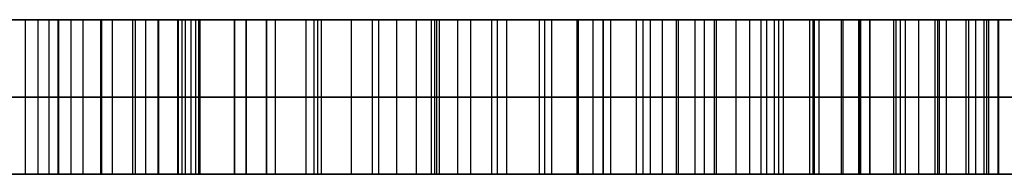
# Model space of a CAD drawing. Header units: centimetres. Extents: x -3.6 to 3.6, y -2.3 to 5.7.
# Tile 254 of 256: x 0.6247 to 0.6885, y 5.69 to 5.7. Entities that reach past the tile are written whole.
import ezdxf

# ---------------------------------------------------------------- set-up
doc = ezdxf.new("R2010")
doc.units = ezdxf.units.CM
doc.layers.add('Default', color=7, linetype='Continuous', true_color=0x000000)

# ---------------------------------------------------------------- blocks, each defined once
blk = doc.blocks.new('1281171819')
at = {"layer": 'Default'}
for p, q in [((6.3637, 25.5, -2.72343), (6.24308, 25.5, -2.72343)), ((6.27287, 25.5, -1.55565), (6.79091, 25.5, -1.55565)), ((6.36739, 25.5, -0.92618), (6.36739, 25.5, -0.81214)), ((6.36739, 25.5, -0.21758), (6.36739, 25.5, -0.10488)), ((6.41266, 25.4, -2.47417), (6.41266, 25.5, -2.47417)), ((6.44234, 25.4, -2.5791), (6.44234, 25.5, -2.5791)), ((6.51722, 25.4, -2.50338), (6.51722, 25.5, -2.50338)), ((6.62988, 25.4, -1.73401), (6.62988, 25.5, -1.73401)), ((6.67375, 25.4, -1.80348), (6.67375, 25.5, -1.80348)), ((6.76498, 25.4, -1.66791), (6.76498, 25.5, -1.66791)), ((6.99477, 25.5, -0.51589), (6.87996, 25.5, -0.51589)), ((6.65091, 25.45, -1.64291), (5.60428, 25.45, -1.40132)), ((5.63096, 25.45, -1.28617), (6.7913, 25.45, -1.55396)), ((6.32155, 25.45, -2.49833), (6.50376, 25.45, -2.45002)), ((6.53068, 25.45, -2.55675), (6.354, 25.45, -2.60146)), ((6.50376, 25.45, -2.45002), (6.53068, 25.45, -2.55675)), ((6.60885, 25.45, -1.82512), (6.65091, 25.45, -1.64291)), ((6.73865, 25.45, -1.78185), (6.60885, 25.45, -1.82512)), ((6.7913, 25.45, -1.55396), (6.73865, 25.45, -1.78185)), ((5.575, 25.4), (7.25, 25.4)), ((5.84929, 25.4, -0.51572), (6.87994, 25.4, -0.51572)), ((6.36496, 25.4, -0.21739), (6.36496, 25.4, -0.81193))]:
    blk.add_line(p, q, dxfattribs=at)
at = {"layer": 'Default', "extrusion": (0, -1, 0)}
blk.add_arc((0, 0, -25.4), 7.25, 270, 90, dxfattribs=at)
at = {"layer": 'Default'}
for points, knots in [([(5.46242, 25.5, -3.28679), (5.47524, 25.5, -3.29266), (5.50079, 25.5, -3.30436), (5.54023, 25.5, -3.3186), (5.57995, 25.5, -3.33043), (5.62006, 25.5, -3.33976), (5.66067, 25.5, -3.34577), (5.70167, 25.5, -3.34984), (5.74312, 25.5, -3.35066), (5.78479, 25.5, -3.34904), (5.8262, 25.5, -3.34466), (5.86687, 25.5, -3.33805), (5.90653, 25.5, -3.32858), (5.94514, 25.5, -3.31657), (5.98284, 25.5, -3.30211), (6.01942, 25.5, -3.28506), (6.05492, 25.5, -3.26516), (6.08934, 25.5, -3.24289), (6.12246, 25.5, -3.21855), (6.15356, 25.5, -3.19188), (6.18288, 25.5, -3.16364), (6.21021, 25.5, -3.13332), (6.23573, 25.5, -3.10121), (6.25894, 25.5, -3.06693), (6.28064, 25.5, -3.03103), (6.29312, 25.5, -3.0058), (6.29943, 25.5, -2.99304)], [-0.9890007, -0.9890007, -0.9890007, -0.9890007, -0.9466721, -0.9046633, -0.8632581, -0.8222926, -0.78116, -0.7400845, -0.6986975, -0.6568066, -0.6149655, -0.573757, -0.5332054, -0.492651, -0.452444, -0.4120869, -0.3715953, -0.3303588, -0.2890781, -0.248296, -0.2074664, -0.1669312, -0.1258303, -0.0844621, -0.0427117, 0, 0, 0, 0]), ([(5.7406, 25.5, -0.46145), (5.73988, 25.5, -0.4709), (5.73845, 25.5, -0.48963), (5.73913, 25.5, -0.51751), (5.74135, 25.5, -0.54495), (5.7463, 25.5, -0.57176), (5.75301, 25.5, -0.59822), (5.76195, 25.5, -0.62407), (5.77275, 25.5, -0.64956), (5.78605, 25.5, -0.67427), (5.80138, 25.5, -0.69823), (5.81879, 25.5, -0.72132), (5.83862, 25.5, -0.74306), (5.86023, 25.5, -0.7641), (5.88414, 25.5, -0.78383), (5.91024, 25.5, -0.80234), (5.93844, 25.5, -0.81988), (5.96885, 25.5, -0.83659), (6.00212, 25.5, -0.85212), (6.03867, 25.5, -0.86624), (6.0787, 25.5, -0.87885), (6.12199, 25.5, -0.89043), (6.16872, 25.5, -0.90039), (6.21883, 25.5, -0.90925), (6.27237, 25.5, -0.91701), (6.30934, 25.5, -0.9208), (6.32834, 25.5, -0.92275)], [-0.8409042, -0.8409042, -0.8409042, -0.8409042, -0.8124694, -0.7845615, -0.7572732, -0.7299054, -0.7028343, -0.6753726, -0.647893, -0.6198053, -0.5912457, -0.5625718, -0.5331057, -0.5029947, -0.4720721, -0.4401659, -0.4069927, -0.3724364, -0.3360624, -0.296841, -0.2549239, -0.2101119, -0.1623641, -0.1115444, -0.0573523, 0, 0, 0, 0]), ([(6.40671, 25.5, -0.10809), (6.38845, 25.5, -0.10655), (6.35284, 25.5, -0.10354), (6.30065, 25.5, -0.10077), (6.25117, 25.5, -0.10031), (6.20441, 25.5, -0.10171), (6.16034, 25.5, -0.1049), (6.11898, 25.5, -0.11058), (6.08019, 25.5, -0.11749), (6.04413, 25.5, -0.12707), (6.01038, 25.5, -0.13817), (5.97862, 25.5, -0.15057), (5.94889, 25.5, -0.16466), (5.92087, 25.5, -0.17991), (5.895, 25.5, -0.1971), (5.8707, 25.5, -0.21533), (5.84859, 25.5, -0.23537), (5.82838, 25.5, -0.25679), (5.81018, 25.5, -0.27932), (5.79392, 25.5, -0.30272), (5.77996, 25.5, -0.32714), (5.76796, 25.5, -0.35239), (5.75778, 25.5, -0.37838), (5.74981, 25.5, -0.40524), (5.744, 25.5, -0.43299), (5.74174, 25.5, -0.45189), (5.7406, 25.5, -0.46145)], [-0.846869, -0.846869, -0.846869, -0.846869, -0.791853, -0.7395867, -0.6900312, -0.6433423, -0.5991931, -0.5574503, -0.5180552, -0.4810059, -0.4455577, -0.4114302, -0.3787181, -0.3468491, -0.3157586, -0.285545, -0.2557392, -0.2263006, -0.1972229, -0.1688646, -0.1408481, -0.1128729, -0.0849982, -0.0571422, -0.028883, 0, 0, 0, 0]), ([(5.84878, 25.5, -0.4677), (5.84825, 25.5, -0.48078), (5.84719, 25.5, -0.50702), (5.85379, 25.5, -0.54653), (5.86733, 25.5, -0.58539), (5.88391, 25.5, -0.61671), (5.90023, 25.5, -0.64104), (5.91449, 25.5, -0.65863), (5.93042, 25.5, -0.67526), (5.94802, 25.5, -0.69094), (5.96739, 25.5, -0.70548), (5.98801, 25.5, -0.71969), (6.01077, 25.5, -0.73214), (6.03503, 25.5, -0.74455), (6.06202, 25.5, -0.75552), (6.09184, 25.5, -0.76589), (6.12488, 25.5, -0.77513), (6.16104, 25.5, -0.78378), (6.2004, 25.5, -0.79169), (6.24298, 25.5, -0.7986), (6.28877, 25.5, -0.80458), (6.3204, 25.5, -0.80784), (6.33676, 25.5, -0.80953)], [0, 0, 0, 0, 0.0392386, 0.0787348, 0.1194626, 0.1624255, 0.184792, 0.2073867, 0.2303716, 0.253901, 0.2781185, 0.3030888, 0.3290658, 0.3559794, 0.3849033, 0.4164968, 0.4507861, 0.48792, 0.5281899, 0.571366, 0.6174976, 0.6668899, 0.6668899, 0.6668899, 0.6668899]), ([(6.32155, 25.5, -2.49833), (6.31447, 25.5, -2.48054), (6.30032, 25.5, -2.445), (6.27246, 25.5, -2.39463), (6.23993, 25.5, -2.34671), (6.20211, 25.5, -2.30191), (6.15983, 25.5, -2.2601), (6.11268, 25.5, -2.2227), (6.06147, 25.5, -2.1888), (6.02464, 25.5, -2.17009), (6.00593, 25.5, -2.16059)], [-0.4748674, -0.4748674, -0.4748674, -0.4748674, -0.4173645, -0.3600494, -0.3023553, -0.2435719, -0.1841575, -0.124037, -0.0630056, 0, 0, 0, 0]), ([(6.39349, 25.5, -0.21986), (6.37883, 25.5, -0.21854), (6.34995, 25.5, -0.21593), (6.30729, 25.5, -0.21418), (6.26615, 25.5, -0.21349), (6.22656, 25.5, -0.21492), (6.18842, 25.5, -0.21698), (6.15179, 25.5, -0.22152), (6.11663, 25.5, -0.22712), (6.09386, 25.5, -0.23225), (6.08267, 25.5, -0.23477)], [0, 0, 0, 0, 0.0441515, 0.0869963, 0.1281175, 0.167571, 0.2058794, 0.2426845, 0.2782626, 0.312691, 0.312691, 0.312691, 0.312691]), ([(6.29943, 25.5, -2.99304), (6.30652, 25.5, -2.97745), (6.32055, 25.5, -2.94657), (6.33662, 25.5, -2.89866), (6.34971, 25.5, -2.85048), (6.35811, 25.5, -2.80161), (6.36343, 25.5, -2.75231), (6.36418, 25.5, -2.70239), (6.36152, 25.5, -2.65189), (6.35652, 25.5, -2.61834), (6.354, 25.5, -2.60146)], [-0.4021637, -0.4021637, -0.4021637, -0.4021637, -0.3507584, -0.3003844, -0.2505994, -0.2009915, -0.1516458, -0.1018283, -0.0512158, 0, 0, 0, 0]), ([(6.32834, 25.5, -0.92275), (6.34748, 25.5, -0.9245), (6.3846, 25.5, -0.9279), (6.4389, 25.5, -0.93038), (6.48996, 25.5, -0.93147), (6.53785, 25.5, -0.93068), (6.58251, 25.5, -0.92743), (6.62403, 25.5, -0.92282), (6.66242, 25.5, -0.91614), (6.69774, 25.5, -0.90746), (6.7305, 25.5, -0.89696), (6.76132, 25.5, -0.88517), (6.79047, 25.5, -0.87215), (6.81742, 25.5, -0.857), (6.84288, 25.5, -0.84096), (6.8665, 25.5, -0.82318), (6.88807, 25.5, -0.80365), (6.90788, 25.5, -0.78295), (6.92566, 25.5, -0.76104), (6.94158, 25.5, -0.73815), (6.95554, 25.5, -0.71439), (6.96743, 25.5, -0.68962), (6.97723, 25.5, -0.66405), (6.98498, 25.5, -0.63751), (6.99079, 25.5, -0.61019), (6.99306, 25.5, -0.59152), (6.99421, 25.5, -0.58212)], [-0.8417249, -0.8417249, -0.8417249, -0.8417249, -0.7840328, -0.7298447, -0.6785987, -0.6307198, -0.5861086, -0.5442164, -0.5053806, -0.4692086, -0.435127, -0.4021578, -0.3701856, -0.3393916, -0.3094299, -0.2798904, -0.2507641, -0.2221803, -0.1939662, -0.1661404, -0.1385401, -0.1113198, -0.0837562, -0.0564298, -0.0284062, 0, 0, 0, 0]), ([(6.33676, 25.5, -0.80953), (6.35318, 25.5, -0.81095), (6.38496, 25.5, -0.8137), (6.43111, 25.5, -0.81673), (6.47433, 25.5, -0.81794), (6.51449, 25.5, -0.81764), (6.5518, 25.5, -0.81645), (6.58603, 25.5, -0.81318), (6.6174, 25.5, -0.80916), (6.64585, 25.5, -0.80295), (6.67208, 25.5, -0.7957), (6.69666, 25.5, -0.78729), (6.7198, 25.5, -0.77769), (6.74149, 25.5, -0.76685), (6.76174, 25.5, -0.75491), (6.78035, 25.5, -0.74149), (6.79773, 25.5, -0.72722), (6.81817, 25.5, -0.70652), (6.84039, 25.5, -0.67923), (6.86094, 25.5, -0.64378), (6.87488, 25.5, -0.60616), (6.87879, 25.5, -0.58006), (6.88075, 25.5, -0.56698)], [0, 0, 0, 0, 0.0495178, 0.0958271, 0.1389335, 0.1793758, 0.2164755, 0.251041, 0.2826337, 0.3114342, 0.3384168, 0.3643759, 0.3894112, 0.4136336, 0.4371656, 0.4599442, 0.4825056, 0.5046339, 0.5472666, 0.5878141, 0.6272606, 0.6669209, 0.6669209, 0.6669209, 0.6669209]), ([(6.88075, 25.5, -0.56698), (6.88141, 25.5, -0.55406), (6.88274, 25.5, -0.52811), (6.87552, 25.5, -0.48911), (6.86252, 25.5, -0.45044), (6.84588, 25.5, -0.41937), (6.82939, 25.5, -0.39514), (6.81478, 25.5, -0.37733), (6.79779, 25.5, -0.36064), (6.77921, 25.5, -0.34433), (6.75841, 25.5, -0.32899), (6.73563, 25.5, -0.31433), (6.71067, 25.5, -0.30074), (6.68402, 25.5, -0.28738), (6.6552, 25.5, -0.27518), (6.62419, 25.5, -0.26412), (6.59108, 25.5, -0.25402), (6.55566, 25.5, -0.24523), (6.51821, 25.5, -0.23733), (6.47861, 25.5, -0.23037), (6.43685, 25.5, -0.22428), (6.40816, 25.5, -0.22136), (6.39349, 25.5, -0.21986)], [0, 0, 0, 0, 0.0387619, 0.0778246, 0.1182492, 0.1610018, 0.1831707, 0.2062577, 0.2300896, 0.2546614, 0.2804687, 0.3076476, 0.3359874, 0.3658098, 0.3971991, 0.4299431, 0.4646695, 0.5011618, 0.5395481, 0.5796417, 0.6219603, 0.6662777, 0.6662777, 0.6662777, 0.6662777]), ([(6.99421, 25.5, -0.58212), (6.99492, 25.5, -0.57251), (6.99634, 25.5, -0.55355), (6.99575, 25.5, -0.52517), (6.99316, 25.5, -0.49736), (6.98831, 25.5, -0.46995), (6.98125, 25.5, -0.44308), (6.97252, 25.5, -0.4165), (6.96095, 25.5, -0.39067), (6.94766, 25.5, -0.36525), (6.93193, 25.5, -0.34068), (6.91409, 25.5, -0.31705), (6.89404, 25.5, -0.29443), (6.87192, 25.5, -0.27267), (6.84723, 25.5, -0.25232), (6.82051, 25.5, -0.2328), (6.79156, 25.5, -0.21434), (6.76052, 25.5, -0.19659), (6.72656, 25.5, -0.18051), (6.68986, 25.5, -0.16558), (6.64999, 25.5, -0.15242), (6.60717, 25.5, -0.1408), (6.56144, 25.5, -0.13005), (6.51252, 25.5, -0.12144), (6.4607, 25.5, -0.11353), (6.425, 25.5, -0.10993), (6.40671, 25.5, -0.10809)], [-0.8476496, -0.8476496, -0.8476496, -0.8476496, -0.8187343, -0.7905857, -0.7625565, -0.7349517, -0.7071214, -0.6792039, -0.6510912, -0.6222531, -0.5931583, -0.5636184, -0.5334533, -0.502494, -0.470555, -0.4375003, -0.4032025, -0.3675472, -0.3302121, -0.2905007, -0.2486626, -0.2042517, -0.1573373, -0.1077008, -0.0551745, 0, 0, 0, 0]), ([(5.46242, 25.45, -3.28679), (5.47524, 25.45, -3.29266), (5.50079, 25.45, -3.30436), (5.54023, 25.45, -3.3186), (5.57995, 25.45, -3.33043), (5.62006, 25.45, -3.33976), (5.66067, 25.45, -3.34577), (5.70167, 25.45, -3.34984), (5.74312, 25.45, -3.35066), (5.78479, 25.45, -3.34904), (5.8262, 25.45, -3.34466), (5.86687, 25.45, -3.33805), (5.90653, 25.45, -3.32858), (5.94514, 25.45, -3.31657), (5.98284, 25.45, -3.30211), (6.01942, 25.45, -3.28506), (6.05492, 25.45, -3.26516), (6.08934, 25.45, -3.24289), (6.12246, 25.45, -3.21855), (6.15356, 25.45, -3.19188), (6.18288, 25.45, -3.16364), (6.21021, 25.45, -3.13332), (6.23573, 25.45, -3.10121), (6.25894, 25.45, -3.06693), (6.28064, 25.45, -3.03103), (6.29312, 25.45, -3.0058), (6.29943, 25.45, -2.99304)], [0.0192274, 0.0192274, 0.0192274, 0.0192274, 0.0603809, 0.1012236, 0.1414794, 0.1813077, 0.2212984, 0.2612337, 0.3014719, 0.3421999, 0.3828795, 0.422944, 0.4623699, 0.5017986, 0.5408894, 0.5801261, 0.6194937, 0.6595855, 0.6997203, 0.7393703, 0.7790665, 0.8184765, 0.8584364, 0.8986562, 0.9392476, 0.9807736, 0.9807736, 0.9807736, 0.9807736]), ([(5.7406, 25.45, -0.46145), (5.73988, 25.45, -0.4709), (5.73845, 25.45, -0.48963), (5.73913, 25.45, -0.51751), (5.74135, 25.45, -0.54495), (5.7463, 25.45, -0.57176), (5.75301, 25.45, -0.59822), (5.76195, 25.45, -0.62407), (5.77275, 25.45, -0.64956), (5.78605, 25.45, -0.67427), (5.80138, 25.45, -0.69823), (5.81879, 25.45, -0.72132), (5.83862, 25.45, -0.74306), (5.86023, 25.45, -0.7641), (5.88414, 25.45, -0.78383), (5.91024, 25.45, -0.80234), (5.93844, 25.45, -0.81988), (5.96885, 25.45, -0.83659), (6.00212, 25.45, -0.85212), (6.03867, 25.45, -0.86624), (6.0787, 25.45, -0.87885), (6.12199, 25.45, -0.89043), (6.16872, 25.45, -0.90039), (6.21883, 25.45, -0.90925), (6.27237, 25.45, -0.91701), (6.30934, 25.45, -0.9208), (6.32834, 25.45, -0.92275)], [0.0192241, 0.0192241, 0.0192241, 0.0192241, 0.0517383, 0.08365, 0.1148533, 0.1461474, 0.1771024, 0.2085038, 0.2399258, 0.2720431, 0.3047001, 0.3374877, 0.3711811, 0.4056121, 0.4409709, 0.4774546, 0.5153869, 0.554901, 0.5964933, 0.6413416, 0.6892724, 0.7405134, 0.7951113, 0.853222, 0.9151887, 0.9807691, 0.9807691, 0.9807691, 0.9807691]), ([(6.40671, 25.45, -0.10809), (6.38845, 25.45, -0.10655), (6.35284, 25.45, -0.10354), (6.30065, 25.45, -0.10077), (6.25117, 25.45, -0.10031), (6.20441, 25.45, -0.10171), (6.16034, 25.45, -0.1049), (6.11898, 25.45, -0.11058), (6.08019, 25.45, -0.11749), (6.04413, 25.45, -0.12707), (6.01038, 25.45, -0.13817), (5.97862, 25.45, -0.15057), (5.94889, 25.45, -0.16466), (5.92087, 25.45, -0.17991), (5.895, 25.45, -0.1971), (5.8707, 25.45, -0.21533), (5.84859, 25.45, -0.23537), (5.82838, 25.45, -0.25679), (5.81018, 25.45, -0.27932), (5.79392, 25.45, -0.30272), (5.77996, 25.45, -0.32714), (5.76796, 25.45, -0.35239), (5.75778, 25.45, -0.37838), (5.74981, 25.45, -0.40524), (5.744, 25.45, -0.43299), (5.74174, 25.45, -0.45189), (5.7406, 25.45, -0.46145)], [0.0192308, 0.0192308, 0.0192308, 0.0192308, 0.0816963, 0.1410398, 0.1973056, 0.2503165, 0.3004438, 0.3478389, 0.3925684, 0.4346344, 0.4748826, 0.5136312, 0.5507728, 0.586957, 0.6222574, 0.6565622, 0.6904039, 0.7238287, 0.7568437, 0.789042, 0.8208521, 0.8526154, 0.8842645, 0.9158924, 0.9479781, 0.9807721, 0.9807721, 0.9807721, 0.9807721]), ([(6.33676, 25.45, -0.80953), (6.3204, 25.45, -0.80784), (6.28877, 25.45, -0.80458), (6.24298, 25.45, -0.7986), (6.2004, 25.45, -0.79169), (6.16104, 25.45, -0.78378), (6.12488, 25.45, -0.77513), (6.09184, 25.45, -0.76589), (6.06202, 25.45, -0.75552), (6.03503, 25.45, -0.74455), (6.01077, 25.45, -0.73214), (5.98801, 25.45, -0.71969), (5.96739, 25.45, -0.70548), (5.94802, 25.45, -0.69094), (5.93042, 25.45, -0.67526), (5.91449, 25.45, -0.65863), (5.90023, 25.45, -0.64104), (5.88391, 25.45, -0.61671), (5.86733, 25.45, -0.58539), (5.85379, 25.45, -0.54653), (5.84719, 25.45, -0.50702), (5.84825, 25.45, -0.48078), (5.84878, 25.45, -0.4677)], [0.0192314, 0.0192314, 0.0192314, 0.0192314, 0.0904488, 0.1569647, 0.2192192, 0.2772832, 0.3308255, 0.3802664, 0.4258202, 0.4675247, 0.5063308, 0.5437862, 0.5797902, 0.6147088, 0.6486352, 0.6817766, 0.7143552, 0.7466049, 0.8085519, 0.8672761, 0.9242246, 0.9808017, 0.9808017, 0.9808017, 0.9808017]), ([(6.32155, 25.45, -2.49833), (6.31447, 25.45, -2.48054), (6.30032, 25.45, -2.445), (6.27246, 25.45, -2.39463), (6.23993, 25.45, -2.34671), (6.20211, 25.45, -2.30191), (6.15983, 25.45, -2.2601), (6.11268, 25.45, -2.2227), (6.06147, 25.45, -2.1888), (6.02464, 25.45, -2.17009), (6.00593, 25.45, -2.16059)], [0.0192217, 0.0192217, 0.0192217, 0.0192217, 0.1356587, 0.2517155, 0.3685397, 0.4875695, 0.6078773, 0.7296146, 0.8531964, 0.9807758, 0.9807758, 0.9807758, 0.9807758]), ([(6.08267, 25.45, -0.23477), (6.09386, 25.45, -0.23225), (6.11663, 25.45, -0.22712), (6.15179, 25.45, -0.22152), (6.18842, 25.45, -0.21698), (6.22656, 25.45, -0.21492), (6.26615, 25.45, -0.21349), (6.30729, 25.45, -0.21418), (6.34995, 25.45, -0.21593), (6.37883, 25.45, -0.21854), (6.39349, 25.45, -0.21986)], [0.0192276, 0.0192276, 0.0192276, 0.0192276, 0.125097, 0.2345017, 0.3476794, 0.4654801, 0.5868019, 0.713252, 0.8450023, 0.9807707, 0.9807707, 0.9807707, 0.9807707]), ([(6.29943, 25.45, -2.99304), (6.30652, 25.45, -2.97745), (6.32055, 25.45, -2.94657), (6.33662, 25.45, -2.89866), (6.34971, 25.45, -2.85048), (6.35811, 25.45, -2.80161), (6.36343, 25.45, -2.75231), (6.36418, 25.45, -2.70239), (6.36152, 25.45, -2.65189), (6.35652, 25.45, -2.61834), (6.354, 25.45, -2.60146)], [0.0192233, 0.0192233, 0.0192233, 0.0192233, 0.1421306, 0.262572, 0.3816051, 0.5002147, 0.6181977, 0.7373086, 0.8583202, 0.9807743, 0.9807743, 0.9807743, 0.9807743]), ([(6.32834, 25.45, -0.92275), (6.34748, 25.45, -0.9245), (6.3846, 25.45, -0.9279), (6.4389, 25.45, -0.93038), (6.48996, 25.45, -0.93147), (6.53785, 25.45, -0.93068), (6.58251, 25.45, -0.92743), (6.62403, 25.45, -0.92282), (6.66242, 25.45, -0.91614), (6.69774, 25.45, -0.90746), (6.7305, 25.45, -0.89696), (6.76132, 25.45, -0.88517), (6.79047, 25.45, -0.87215), (6.81742, 25.45, -0.857), (6.84288, 25.45, -0.84096), (6.8665, 25.45, -0.82318), (6.88807, 25.45, -0.80365), (6.90788, 25.45, -0.78295), (6.92566, 25.45, -0.76104), (6.94158, 25.45, -0.73815), (6.95554, 25.45, -0.71439), (6.96743, 25.45, -0.68962), (6.97723, 25.45, -0.66405), (6.98498, 25.45, -0.63751), (6.99079, 25.45, -0.61019), (6.99306, 25.45, -0.59152), (6.99421, 25.45, -0.58212)], [0.0192309, 0.0192309, 0.0192309, 0.0192309, 0.0851353, 0.147037, 0.2055777, 0.260272, 0.3112336, 0.359089, 0.403453, 0.444774, 0.4837071, 0.5213694, 0.5578928, 0.5930702, 0.6272968, 0.6610413, 0.6943136, 0.7269663, 0.7591965, 0.7909833, 0.8225124, 0.8536075, 0.8850947, 0.9163109, 0.9483237, 0.9807734, 0.9807734, 0.9807734, 0.9807734]), ([(6.88075, 25.45, -0.56698), (6.87879, 25.45, -0.58006), (6.87488, 25.45, -0.60616), (6.86094, 25.45, -0.64378), (6.84039, 25.45, -0.67923), (6.81817, 25.45, -0.70652), (6.79773, 25.45, -0.72722), (6.78035, 25.45, -0.74149), (6.76174, 25.45, -0.75491), (6.74149, 25.45, -0.76685), (6.7198, 25.45, -0.77769), (6.69666, 25.45, -0.78729), (6.67208, 25.45, -0.7957), (6.64585, 25.45, -0.80295), (6.6174, 25.45, -0.80916), (6.58603, 25.45, -0.81318), (6.5518, 25.45, -0.81645), (6.51449, 25.45, -0.81764), (6.47433, 25.45, -0.81794), (6.43111, 25.45, -0.81673), (6.38496, 25.45, -0.8137), (6.35318, 25.45, -0.81095), (6.33676, 25.45, -0.80953)], [0.0191975, 0.0191975, 0.0191975, 0.0191975, 0.07638, 0.1332542, 0.1917159, 0.253184, 0.2850887, 0.3176178, 0.3504603, 0.3843888, 0.4193128, 0.4554089, 0.492837, 0.5317407, 0.5732654, 0.618816, 0.6686528, 0.7221433, 0.7804533, 0.8426045, 0.9093734, 0.9807686, 0.9807686, 0.9807686, 0.9807686]), ([(6.39349, 25.45, -0.21986), (6.40816, 25.45, -0.22136), (6.43685, 25.45, -0.22428), (6.47861, 25.45, -0.23037), (6.51821, 25.45, -0.23733), (6.55566, 25.45, -0.24523), (6.59108, 25.45, -0.25402), (6.62419, 25.45, -0.26412), (6.6552, 25.45, -0.27518), (6.68402, 25.45, -0.28738), (6.71067, 25.45, -0.30074), (6.73563, 25.45, -0.31433), (6.75841, 25.45, -0.32899), (6.77921, 25.45, -0.34433), (6.79779, 25.45, -0.36064), (6.81478, 25.45, -0.37733), (6.82939, 25.45, -0.39514), (6.84588, 25.45, -0.41937), (6.86252, 25.45, -0.45044), (6.87552, 25.45, -0.48911), (6.88274, 25.45, -0.52811), (6.88141, 25.45, -0.55406), (6.88075, 25.45, -0.56698)], [0.0192318, 0.0192318, 0.0192318, 0.0192318, 0.0831917, 0.1442669, 0.2021309, 0.2575309, 0.3101974, 0.3603155, 0.4075723, 0.4528741, 0.4959146, 0.5368151, 0.5760403, 0.6132861, 0.6487487, 0.6831434, 0.7164632, 0.7484578, 0.8101593, 0.8685012, 0.9248774, 0.9808194, 0.9808194, 0.9808194, 0.9808194]), ([(6.99421, 25.45, -0.58212), (6.99492, 25.45, -0.57251), (6.99634, 25.45, -0.55355), (6.99575, 25.45, -0.52517), (6.99316, 25.45, -0.49736), (6.98831, 25.45, -0.46995), (6.98125, 25.45, -0.44308), (6.97252, 25.45, -0.4165), (6.96095, 25.45, -0.39067), (6.94766, 25.45, -0.36525), (6.93193, 25.45, -0.34068), (6.91409, 25.45, -0.31705), (6.89404, 25.45, -0.29443), (6.87192, 25.45, -0.27267), (6.84723, 25.45, -0.25232), (6.82051, 25.45, -0.2328), (6.79156, 25.45, -0.21434), (6.76052, 25.45, -0.19659), (6.72656, 25.45, -0.18051), (6.68986, 25.45, -0.16558), (6.64999, 25.45, -0.15242), (6.60717, 25.45, -0.1408), (6.56144, 25.45, -0.13005), (6.51252, 25.45, -0.12144), (6.4607, 25.45, -0.11353), (6.425, 25.45, -0.10993), (6.40671, 25.45, -0.10809)], [0.019225, 0.019225, 0.019225, 0.019225, 0.0520255, 0.0839563, 0.1157517, 0.1470656, 0.1786353, 0.2103039, 0.242194, 0.2749069, 0.3079111, 0.3414201, 0.3756383, 0.4107575, 0.446988, 0.4844841, 0.5233903, 0.5638364, 0.6061881, 0.6512354, 0.698695, 0.7490732, 0.8022912, 0.8585971, 0.9181811, 0.9807692, 0.9807692, 0.9807692, 0.9807692]), ([(6.29943, 25.4, -2.99304), (6.29312, 25.4, -3.0058), (6.28064, 25.4, -3.03103), (6.25894, 25.4, -3.06693), (6.23573, 25.4, -3.10121), (6.21021, 25.4, -3.13332), (6.18288, 25.4, -3.16364), (6.15356, 25.4, -3.19188), (6.12246, 25.4, -3.21855), (6.08934, 25.4, -3.24289), (6.05492, 25.4, -3.26516), (6.01942, 25.4, -3.28506), (5.98284, 25.4, -3.30211), (5.94514, 25.4, -3.31657), (5.90653, 25.4, -3.32858), (5.86687, 25.4, -3.33805), (5.8262, 25.4, -3.34466), (5.78479, 25.4, -3.34904), (5.74312, 25.4, -3.35066), (5.70167, 25.4, -3.34984), (5.66067, 25.4, -3.34577), (5.62006, 25.4, -3.33976), (5.57995, 25.4, -3.33043), (5.54023, 25.4, -3.3186), (5.50079, 25.4, -3.30436), (5.47524, 25.4, -3.29266), (5.46242, 25.4, -3.28679)], [-0.9890007, -0.9890007, -0.9890007, -0.9890007, -0.946289, -0.9045386, -0.8631704, -0.8220695, -0.7815343, -0.7407047, -0.6999226, -0.6586419, -0.6174054, -0.5769137, -0.5365567, -0.4963497, -0.4557953, -0.4152436, -0.3740352, -0.3321941, -0.2903032, -0.2489161, -0.2078406, -0.1667081, -0.1257426, -0.0843374, -0.0423286, 0, 0, 0, 0]), ([(6.32834, 25.4, -0.92275), (6.30934, 25.4, -0.9208), (6.27237, 25.4, -0.91701), (6.21883, 25.4, -0.90925), (6.16872, 25.4, -0.90039), (6.12199, 25.4, -0.89043), (6.0787, 25.4, -0.87885), (6.03867, 25.4, -0.86624), (6.00212, 25.4, -0.85212), (5.96885, 25.4, -0.83659), (5.93844, 25.4, -0.81988), (5.91024, 25.4, -0.80234), (5.88414, 25.4, -0.78383), (5.86023, 25.4, -0.7641), (5.83862, 25.4, -0.74306), (5.81879, 25.4, -0.72132), (5.80138, 25.4, -0.69823), (5.78605, 25.4, -0.67427), (5.77275, 25.4, -0.64956), (5.76195, 25.4, -0.62407), (5.75301, 25.4, -0.59822), (5.7463, 25.4, -0.57176), (5.74135, 25.4, -0.54495), (5.73913, 25.4, -0.51751), (5.73845, 25.4, -0.48963), (5.73988, 25.4, -0.4709), (5.7406, 25.4, -0.46145)], [-0.8409042, -0.8409042, -0.8409042, -0.8409042, -0.7835519, -0.7293598, -0.6785401, -0.6307923, -0.5859803, -0.5440632, -0.5048418, -0.4684678, -0.4339115, -0.4007383, -0.3688321, -0.3379095, -0.3077985, -0.2783324, -0.2496585, -0.2210989, -0.1930112, -0.1655316, -0.1380699, -0.1109988, -0.083631, -0.0563427, -0.0284348, 0, 0, 0, 0]), ([(5.7406, 25.4, -0.46145), (5.74174, 25.4, -0.45189), (5.744, 25.4, -0.43299), (5.74981, 25.4, -0.40524), (5.75778, 25.4, -0.37838), (5.76796, 25.4, -0.35239), (5.77996, 25.4, -0.32714), (5.79392, 25.4, -0.30272), (5.81018, 25.4, -0.27932), (5.82838, 25.4, -0.25679), (5.84859, 25.4, -0.23537), (5.8707, 25.4, -0.21533), (5.895, 25.4, -0.1971), (5.92087, 25.4, -0.17991), (5.94889, 25.4, -0.16466), (5.97862, 25.4, -0.15057), (6.01038, 25.4, -0.13817), (6.04413, 25.4, -0.12707), (6.08019, 25.4, -0.11749), (6.11898, 25.4, -0.11058), (6.16034, 25.4, -0.1049), (6.20441, 25.4, -0.10171), (6.25117, 25.4, -0.10031), (6.30065, 25.4, -0.10077), (6.35284, 25.4, -0.10354), (6.38845, 25.4, -0.10655), (6.40671, 25.4, -0.10809)], [-0.846869, -0.846869, -0.846869, -0.846869, -0.817986, -0.7897268, -0.7618708, -0.7339961, -0.7060209, -0.6780043, -0.649646, -0.6205684, -0.5911298, -0.561324, -0.5311103, -0.5000198, -0.4681509, -0.4354388, -0.4013113, -0.365863, -0.3288137, -0.2894187, -0.2476759, -0.2035267, -0.1568377, -0.1072822, -0.0550159, 0, 0, 0, 0]), ([(5.84878, 25.4, -0.4677), (5.84825, 25.4, -0.48078), (5.84719, 25.4, -0.50702), (5.85379, 25.4, -0.54653), (5.86733, 25.4, -0.58539), (5.88391, 25.4, -0.61671), (5.90023, 25.4, -0.64104), (5.91449, 25.4, -0.65863), (5.93042, 25.4, -0.67526), (5.94802, 25.4, -0.69094), (5.96739, 25.4, -0.70548), (5.98801, 25.4, -0.71969), (6.01077, 25.4, -0.73214), (6.03503, 25.4, -0.74455), (6.06202, 25.4, -0.75552), (6.09184, 25.4, -0.76589), (6.12488, 25.4, -0.77513), (6.16104, 25.4, -0.78378), (6.2004, 25.4, -0.79169), (6.24298, 25.4, -0.7986), (6.28877, 25.4, -0.80458), (6.3204, 25.4, -0.80784), (6.33676, 25.4, -0.80953)], [-0.6668899, -0.6668899, -0.6668899, -0.6668899, -0.6276513, -0.588155, -0.5474273, -0.5044644, -0.4820979, -0.4595032, -0.4365183, -0.4129889, -0.3887713, -0.363801, -0.3378241, -0.3109104, -0.2819866, -0.2503931, -0.2161038, -0.1789699, -0.1387, -0.0955239, -0.0493923, 0, 0, 0, 0]), ([(6.00593, 25.4, -2.16059), (6.02464, 25.4, -2.17009), (6.06147, 25.4, -2.1888), (6.11268, 25.4, -2.2227), (6.15983, 25.4, -2.2601), (6.20211, 25.4, -2.30191), (6.23993, 25.4, -2.34671), (6.27246, 25.4, -2.39463), (6.30032, 25.4, -2.445), (6.31447, 25.4, -2.48054), (6.32155, 25.4, -2.49833)], [-0.4748674, -0.4748674, -0.4748674, -0.4748674, -0.4118618, -0.3508304, -0.29071, -0.2312955, -0.1725121, -0.114818, -0.0575029, 0, 0, 0, 0]), ([(6.39349, 25.4, -0.21986), (6.37883, 25.4, -0.21854), (6.34995, 25.4, -0.21593), (6.30729, 25.4, -0.21418), (6.26615, 25.4, -0.21349), (6.22656, 25.4, -0.21492), (6.18842, 25.4, -0.21698), (6.15179, 25.4, -0.22152), (6.11663, 25.4, -0.22712), (6.09386, 25.4, -0.23225), (6.08267, 25.4, -0.23477)], [-0.312691, -0.312691, -0.312691, -0.312691, -0.2685396, -0.2256947, -0.1845735, -0.14512, -0.1068116, -0.0700065, -0.0344284, 0, 0, 0, 0]), ([(6.354, 25.4, -2.60146), (6.35652, 25.4, -2.61834), (6.36152, 25.4, -2.65189), (6.36418, 25.4, -2.70239), (6.36343, 25.4, -2.75231), (6.35811, 25.4, -2.80161), (6.34971, 25.4, -2.85048), (6.33662, 25.4, -2.89866), (6.32055, 25.4, -2.94657), (6.30652, 25.4, -2.97745), (6.29943, 25.4, -2.99304)], [-0.4021637, -0.4021637, -0.4021637, -0.4021637, -0.3509479, -0.3003354, -0.2505179, -0.2011722, -0.1515643, -0.1017793, -0.0514053, 0, 0, 0, 0]), ([(6.99421, 25.4, -0.58212), (6.99306, 25.4, -0.59152), (6.99079, 25.4, -0.61019), (6.98498, 25.4, -0.63751), (6.97723, 25.4, -0.66405), (6.96743, 25.4, -0.68962), (6.95554, 25.4, -0.71439), (6.94158, 25.4, -0.73815), (6.92566, 25.4, -0.76104), (6.90788, 25.4, -0.78295), (6.88807, 25.4, -0.80365), (6.8665, 25.4, -0.82318), (6.84288, 25.4, -0.84096), (6.81742, 25.4, -0.857), (6.79047, 25.4, -0.87215), (6.76132, 25.4, -0.88517), (6.7305, 25.4, -0.89696), (6.69774, 25.4, -0.90746), (6.66242, 25.4, -0.91614), (6.62403, 25.4, -0.92282), (6.58251, 25.4, -0.92743), (6.53785, 25.4, -0.93068), (6.48996, 25.4, -0.93147), (6.4389, 25.4, -0.93038), (6.3846, 25.4, -0.9279), (6.34748, 25.4, -0.9245), (6.32834, 25.4, -0.92275)], [-0.8417249, -0.8417249, -0.8417249, -0.8417249, -0.8133188, -0.7852951, -0.7579687, -0.7304051, -0.7031848, -0.6755845, -0.6477587, -0.6195447, -0.5909608, -0.5618345, -0.532295, -0.5023334, -0.4715394, -0.4395672, -0.4065979, -0.3725163, -0.3363443, -0.2975085, -0.2556164, -0.2110051, -0.1631262, -0.1118803, -0.0576921, 0, 0, 0, 0]), ([(6.33676, 25.4, -0.80953), (6.35318, 25.4, -0.81095), (6.38496, 25.4, -0.8137), (6.43111, 25.4, -0.81673), (6.47433, 25.4, -0.81794), (6.51449, 25.4, -0.81764), (6.5518, 25.4, -0.81645), (6.58603, 25.4, -0.81318), (6.6174, 25.4, -0.80916), (6.64585, 25.4, -0.80295), (6.67208, 25.4, -0.7957), (6.69666, 25.4, -0.78729), (6.7198, 25.4, -0.77769), (6.74149, 25.4, -0.76685), (6.76174, 25.4, -0.75491), (6.78035, 25.4, -0.74149), (6.79773, 25.4, -0.72722), (6.81817, 25.4, -0.70652), (6.84039, 25.4, -0.67923), (6.86094, 25.4, -0.64378), (6.87488, 25.4, -0.60616), (6.87879, 25.4, -0.58006), (6.88075, 25.4, -0.56698)], [-0.6669209, -0.6669209, -0.6669209, -0.6669209, -0.6174031, -0.5710939, -0.5279874, -0.4875451, -0.4504454, -0.4158799, -0.3842872, -0.3554867, -0.3285041, -0.302545, -0.2775097, -0.2532873, -0.2297553, -0.2069767, -0.1844153, -0.162287, -0.1196543, -0.0791068, -0.0396603, 0, 0, 0, 0]), ([(6.88075, 25.4, -0.56698), (6.88141, 25.4, -0.55406), (6.88274, 25.4, -0.52811), (6.87552, 25.4, -0.48911), (6.86252, 25.4, -0.45044), (6.84588, 25.4, -0.41937), (6.82939, 25.4, -0.39514), (6.81478, 25.4, -0.37733), (6.79779, 25.4, -0.36064), (6.77921, 25.4, -0.34433), (6.75841, 25.4, -0.32899), (6.73563, 25.4, -0.31433), (6.71067, 25.4, -0.30074), (6.68402, 25.4, -0.28738), (6.6552, 25.4, -0.27518), (6.62419, 25.4, -0.26412), (6.59108, 25.4, -0.25402), (6.55566, 25.4, -0.24523), (6.51821, 25.4, -0.23733), (6.47861, 25.4, -0.23037), (6.43685, 25.4, -0.22428), (6.40816, 25.4, -0.22136), (6.39349, 25.4, -0.21986)], [-0.6662777, -0.6662777, -0.6662777, -0.6662777, -0.6275158, -0.5884531, -0.5480285, -0.5052759, -0.483107, -0.46002, -0.4361881, -0.4116163, -0.385809, -0.3586301, -0.3302903, -0.3004679, -0.2690786, -0.2363346, -0.2016082, -0.1651159, -0.1267296, -0.086636, -0.0443174, 0, 0, 0, 0]), ([(6.40671, 25.4, -0.10809), (6.425, 25.4, -0.10993), (6.4607, 25.4, -0.11353), (6.51252, 25.4, -0.12144), (6.56144, 25.4, -0.13005), (6.60717, 25.4, -0.1408), (6.64999, 25.4, -0.15242), (6.68986, 25.4, -0.16558), (6.72656, 25.4, -0.18051), (6.76052, 25.4, -0.19659), (6.79156, 25.4, -0.21434), (6.82051, 25.4, -0.2328), (6.84723, 25.4, -0.25232), (6.87192, 25.4, -0.27267), (6.89404, 25.4, -0.29443), (6.91409, 25.4, -0.31705), (6.93193, 25.4, -0.34068), (6.94766, 25.4, -0.36525), (6.96095, 25.4, -0.39067), (6.97252, 25.4, -0.4165), (6.98125, 25.4, -0.44308), (6.98831, 25.4, -0.46995), (6.99316, 25.4, -0.49736), (6.99575, 25.4, -0.52517), (6.99634, 25.4, -0.55355), (6.99492, 25.4, -0.57251), (6.99421, 25.4, -0.58212)], [-0.8476496, -0.8476496, -0.8476496, -0.8476496, -0.7924751, -0.7399488, -0.6903123, -0.643398, -0.598987, -0.557149, -0.5174375, -0.4801024, -0.4444471, -0.4101493, -0.3770947, -0.3451556, -0.3141963, -0.2840312, -0.2544913, -0.2253965, -0.1965584, -0.1684457, -0.1405282, -0.1126979, -0.0850931, -0.0570639, -0.0289153, 0, 0, 0, 0])]:
    blk.add_open_spline(points, degree=3, knots=knots, dxfattribs=at)
for points in [[(5.60428, 25.5, -1.40132), (6.1276, 25.5, -1.52211), (6.65091, 25.5, -1.64291)], [(6.7913, 25.5, -1.55396), (6.21113, 25.5, -1.42007), (5.63096, 25.5, -1.28617)], [(6.25022, 25.5, -0.10063), (6.25022, 25.45, -0.10063), (6.25022, 25.4, -0.10063)], [(6.25857, 25.5, -3.06684), (6.25857, 25.45, -3.06684), (6.25857, 25.4, -3.06684)], [(6.2656, 25.5, -0.21385), (6.2656, 25.45, -0.21385), (6.2656, 25.4, -0.21385)], [(6.27137, 25.5, -0.9165), (6.27137, 25.45, -0.9165), (6.27137, 25.4, -0.9165)], [(6.27179, 25.5, -2.39521), (6.27179, 25.45, -2.39521), (6.27179, 25.4, -2.39521)], [(6.27996, 25.5, -3.03103), (6.27996, 25.45, -3.03103), (6.27996, 25.4, -3.03103)], [(6.28772, 25.5, -0.80424), (6.28772, 25.45, -0.80424), (6.28772, 25.4, -0.80424)], [(6.29919, 25.5, -2.44545), (6.29919, 25.45, -2.44545), (6.29919, 25.4, -2.44545)], [(6.29943, 25.5, -2.99304), (6.29943, 25.45, -2.99304), (6.29943, 25.4, -2.99304)], [(6.29943, 25.5, -2.99304), (6.29943, 25.45, -2.99304), (6.29943, 25.4, -2.99304)], [(6.29974, 25.5, -0.10111), (6.29974, 25.45, -0.10111), (6.29974, 25.4, -0.10111)], [(6.30671, 25.5, -0.21434), (6.30671, 25.45, -0.21434), (6.30671, 25.4, -0.21434)], [(6.31987, 25.5, -2.94593), (6.31987, 25.45, -2.94593), (6.31987, 25.4, -2.94593)], [(6.32155, 25.5, -2.49833), (6.32155, 25.45, -2.49833), (6.32155, 25.4, -2.49833)], [(6.50376, 25.5, -2.45002), (6.41266, 25.5, -2.47417), (6.32155, 25.5, -2.49833)], [(6.32834, 25.5, -0.92275), (6.32834, 25.45, -0.92275), (6.32834, 25.4, -0.92275)], [(6.32834, 25.5, -0.92275), (6.32834, 25.45, -0.92275), (6.32834, 25.4, -0.92275)], [(6.33621, 25.5, -2.89833), (6.33621, 25.45, -2.89833), (6.33621, 25.4, -2.89833)], [(6.33676, 25.4, -0.80953), (6.33676, 25.45, -0.80953), (6.33676, 25.5, -0.80953)], [(6.33676, 25.5, -0.80953), (6.33676, 25.45, -0.80953), (6.33676, 25.4, -0.80953)], [(6.33676, 25.5, -0.80953), (6.33676, 25.45, -0.80953), (6.33676, 25.4, -0.80953)], [(6.34895, 25.5, -2.85026), (6.34895, 25.45, -2.85026), (6.34895, 25.4, -2.85026)], [(6.3495, 25.5, -0.21626), (6.3495, 25.45, -0.21626), (6.3495, 25.4, -0.21626)], [(6.3519, 25.5, -0.10376), (6.3519, 25.45, -0.10376), (6.3519, 25.4, -0.10376)], [(6.354, 25.5, -2.60146), (6.354, 25.45, -2.60146), (6.354, 25.4, -2.60146)], [(6.354, 25.5, -2.60146), (6.44234, 25.5, -2.5791), (6.53068, 25.5, -2.55675)], [(6.354, 25.5, -2.60146), (6.354, 25.45, -2.60146), (6.354, 25.4, -2.60146)], [(6.35761, 25.5, -2.80146), (6.35761, 25.45, -2.80146), (6.35761, 25.4, -2.80146)], [(6.36073, 25.5, -2.65218), (6.36073, 25.45, -2.65218), (6.36073, 25.4, -2.65218)], [(6.36266, 25.5, -2.75242), (6.36266, 25.45, -2.75242), (6.36266, 25.4, -2.75242)], [(6.36362, 25.5, -2.70266), (6.36362, 25.45, -2.70266), (6.36362, 25.4, -2.70266)], [(6.38579, 25.5, -0.92756), (6.38579, 25.45, -0.92756), (6.38579, 25.4, -0.92756)], [(6.38603, 25.5, -0.81361), (6.38603, 25.45, -0.81361), (6.38603, 25.4, -0.81361)], [(6.39349, 25.4, -0.21986), (6.39349, 25.45, -0.21986), (6.39349, 25.5, -0.21986)], [(6.39349, 25.5, -0.21986), (6.39349, 25.45, -0.21986), (6.39349, 25.4, -0.21986)], [(6.40671, 25.4, -0.10809), (6.40671, 25.45, -0.10809), (6.40671, 25.5, -0.10809)], [(6.40671, 25.5, -0.10809), (6.40671, 25.45, -0.10809), (6.40671, 25.4, -0.10809)], [(6.40671, 25.5, -0.10809), (6.40671, 25.45, -0.10809), (6.40671, 25.4, -0.10809)], [(6.43219, 25.5, -0.8165), (6.43219, 25.45, -0.8165), (6.43219, 25.4, -0.8165)], [(6.43748, 25.5, -0.22467), (6.43748, 25.45, -0.22467), (6.43748, 25.4, -0.22467)], [(6.43988, 25.5, -0.9302), (6.43988, 25.45, -0.9302), (6.43988, 25.4, -0.9302)], [(6.46152, 25.5, -0.11409), (6.46152, 25.45, -0.11409), (6.46152, 25.4, -0.11409)], [(6.47522, 25.5, -0.8177), (6.47522, 25.45, -0.8177), (6.47522, 25.4, -0.8177)], [(6.4793, 25.5, -0.23068), (6.4793, 25.45, -0.23068), (6.4793, 25.4, -0.23068)], [(6.49108, 25.5, -0.93116), (6.49108, 25.45, -0.93116), (6.49108, 25.4, -0.93116)], [(6.50376, 25.5, -2.45002), (6.50376, 25.45, -2.45002), (6.50376, 25.4, -2.45002)], [(6.53068, 25.5, -2.55675), (6.51722, 25.5, -2.50338), (6.50376, 25.5, -2.45002)], [(6.51344, 25.5, -0.12179), (6.51344, 25.45, -0.12179), (6.51344, 25.4, -0.12179)], [(6.5156, 25.5, -0.81746), (6.5156, 25.45, -0.81746), (6.5156, 25.4, -0.81746)], [(6.51873, 25.5, -0.23765), (6.51873, 25.45, -0.23765), (6.51873, 25.4, -0.23765)], [(6.53068, 25.4, -2.55675), (6.53068, 25.45, -2.55675), (6.53068, 25.5, -2.55675)], [(6.53892, 25.5, -0.9302), (6.53892, 25.45, -0.9302), (6.53892, 25.4, -0.9302)], [(6.55262, 25.5, -0.81602), (6.55262, 25.45, -0.81602), (6.55262, 25.4, -0.81602)], [(6.55623, 25.5, -0.24559), (6.55623, 25.45, -0.24559), (6.55623, 25.4, -0.24559)], [(6.56224, 25.5, -0.13068), (6.56224, 25.45, -0.13068), (6.56224, 25.4, -0.13068)], [(6.58339, 25.5, -0.92708), (6.58339, 25.45, -0.92708), (6.58339, 25.4, -0.92708)], [(6.587, 25.5, -0.81289), (6.587, 25.45, -0.81289), (6.587, 25.4, -0.81289)], [(6.59156, 25.5, -0.25448), (6.59156, 25.45, -0.25448), (6.59156, 25.4, -0.25448)], [(6.60791, 25.5, -0.14126), (6.60791, 25.45, -0.14126), (6.60791, 25.4, -0.14126)], [(6.60885, 25.5, -1.82512), (6.60885, 25.45, -1.82512), (6.60885, 25.4, -1.82512)], [(6.65091, 25.5, -1.64291), (6.62988, 25.5, -1.73401), (6.60885, 25.5, -1.82512)], [(6.60885, 25.5, -1.82512), (6.67375, 25.5, -1.80348), (6.73865, 25.5, -1.78185)], [(6.61825, 25.5, -0.80857), (6.61825, 25.45, -0.80857), (6.61825, 25.4, -0.80857)], [(6.62474, 25.5, -0.26458), (6.62474, 25.45, -0.26458), (6.62474, 25.4, -0.26458)], [(6.62498, 25.5, -0.92227), (6.62498, 25.45, -0.92227), (6.62498, 25.4, -0.92227)], [(6.64637, 25.5, -0.80256), (6.64637, 25.45, -0.80256), (6.64637, 25.4, -0.80256)], [(6.6507, 25.5, -0.15304), (6.6507, 25.45, -0.15304), (6.6507, 25.4, -0.15304)], [(6.65091, 25.4, -1.64291), (6.65091, 25.45, -1.64291), (6.65091, 25.5, -1.64291)], [(6.65551, 25.5, -0.27563), (6.65551, 25.45, -0.27563), (6.65551, 25.4, -0.27563)], [(6.6632, 25.5, -0.91554), (6.6632, 25.45, -0.91554), (6.6632, 25.4, -0.91554)], [(6.67233, 25.5, -0.79534), (6.67233, 25.45, -0.79534), (6.67233, 25.4, -0.79534)], [(6.68435, 25.5, -0.28789), (6.68435, 25.45, -0.28789), (6.68435, 25.4, -0.28789)], [(6.69036, 25.5, -0.16626), (6.69036, 25.45, -0.16626), (6.69036, 25.4, -0.16626)], [(6.69685, 25.5, -0.78693), (6.69685, 25.45, -0.78693), (6.69685, 25.4, -0.78693)], [(6.69829, 25.5, -0.90688), (6.69829, 25.45, -0.90688), (6.69829, 25.4, -0.90688)], [(6.71103, 25.5, -0.30111), (6.71103, 25.45, -0.30111), (6.71103, 25.4, -0.30111)], [(6.71993, 25.5, -0.77732), (6.71993, 25.45, -0.77732), (6.71993, 25.4, -0.77732)], [(6.72714, 25.5, -0.18116), (6.72714, 25.45, -0.18116), (6.72714, 25.4, -0.18116)], [(6.73075, 25.5, -0.89655), (6.73075, 25.45, -0.89655), (6.73075, 25.4, -0.89655)], [(6.73579, 25.5, -0.31482), (6.73579, 25.45, -0.31482), (6.73579, 25.4, -0.31482)], [(6.73865, 25.5, -1.78185), (6.73865, 25.45, -1.78185), (6.73865, 25.4, -1.78185)], [(6.73865, 25.5, -1.78185), (6.76498, 25.5, -1.66791), (6.7913, 25.5, -1.55396)], [(6.74156, 25.5, -0.7665), (6.74156, 25.45, -0.7665), (6.74156, 25.4, -0.7665)], [(6.75863, 25.5, -0.32948), (6.75863, 25.45, -0.32948), (6.75863, 25.4, -0.32948)], [(6.76079, 25.5, -0.19727), (6.76079, 25.45, -0.19727), (6.76079, 25.4, -0.19727)], [(6.76152, 25.5, -0.88477), (6.76152, 25.45, -0.88477), (6.76152, 25.4, -0.88477)], [(6.76176, 25.5, -0.75448), (6.76176, 25.45, -0.75448), (6.76176, 25.4, -0.75448)], [(6.7793, 25.5, -0.34486), (6.7793, 25.45, -0.34486), (6.7793, 25.4, -0.34486)], [(6.78027, 25.5, -0.74126), (6.78027, 25.45, -0.74126), (6.78027, 25.4, -0.74126)], [(6.7906, 25.5, -0.87155), (6.7906, 25.45, -0.87155), (6.7906, 25.4, -0.87155)], [(6.7913, 25.5, -1.55396), (6.7913, 25.45, -1.55396), (6.7913, 25.4, -1.55396)], [(6.7918, 25.5, -0.21482), (6.7918, 25.45, -0.21482), (6.7918, 25.4, -0.21482)], [(6.79757, 25.5, -0.72684), (6.79757, 25.45, -0.72684), (6.79757, 25.4, -0.72684)], [(6.79781, 25.5, -0.36097), (6.79781, 25.45, -0.36097), (6.79781, 25.4, -0.36097)], [(6.8132, 25.5, -0.71121), (6.8132, 25.45, -0.71121), (6.8132, 25.4, -0.71121)], [(6.81464, 25.5, -0.3778), (6.81464, 25.45, -0.3778), (6.81464, 25.4, -0.3778)], [(6.81753, 25.5, -0.85664), (6.81753, 25.45, -0.85664), (6.81753, 25.4, -0.85664)], [(6.82065, 25.5, -0.23333), (6.82065, 25.45, -0.23333), (6.82065, 25.4, -0.23333)], [(6.8293, 25.5, -0.39559), (6.8293, 25.45, -0.39559), (6.8293, 25.4, -0.39559)], [(6.83988, 25.5, -0.67804), (6.83988, 25.45, -0.67804), (6.83988, 25.4, -0.67804)], [(6.8418, 25.5, -0.41385), (6.8418, 25.45, -0.41385), (6.8418, 25.4, -0.41385)], [(6.84277, 25.5, -0.84054), (6.84277, 25.45, -0.84054), (6.84277, 25.4, -0.84054)], [(6.84733, 25.5, -0.2528), (6.84733, 25.45, -0.2528), (6.84733, 25.4, -0.2528)], [(6.86007, 25.5, -0.64294), (6.86007, 25.45, -0.64294), (6.86007, 25.4, -0.64294)], [(6.86176, 25.5, -0.45159), (6.86176, 25.45, -0.45159), (6.86176, 25.4, -0.45159)], [(6.86632, 25.5, -0.82275), (6.86632, 25.45, -0.82275), (6.86632, 25.4, -0.82275)], [(6.87185, 25.5, -0.27323), (6.87185, 25.45, -0.27323), (6.87185, 25.4, -0.27323)], [(6.87353, 25.5, -0.60592), (6.87353, 25.45, -0.60592), (6.87353, 25.4, -0.60592)], [(6.87474, 25.5, -0.48982), (6.87474, 25.45, -0.48982), (6.87474, 25.4, -0.48982)], [(6.88075, 25.5, -0.56698), (6.88075, 25.45, -0.56698), (6.88075, 25.4, -0.56698)], [(6.88123, 25.5, -0.52828), (6.88123, 25.45, -0.52828), (6.88123, 25.4, -0.52828)], [(6.65091, 25.4, -1.64291), (6.1276, 25.4, -1.52211), (5.60428, 25.4, -1.40132)], [(5.63096, 25.4, -1.28617), (6.21113, 25.4, -1.42007), (6.7913, 25.4, -1.55396)], [(6.32155, 25.4, -2.49833), (6.41266, 25.4, -2.47417), (6.50376, 25.4, -2.45002)], [(6.53068, 25.4, -2.55675), (6.44234, 25.4, -2.5791), (6.354, 25.4, -2.60146)], [(6.50376, 25.4, -2.45002), (6.51722, 25.4, -2.50338), (6.53068, 25.4, -2.55675)], [(6.60885, 25.4, -1.82512), (6.62988, 25.4, -1.73401), (6.65091, 25.4, -1.64291)], [(6.73865, 25.4, -1.78185), (6.67375, 25.4, -1.80348), (6.60885, 25.4, -1.82512)], [(6.7913, 25.4, -1.55396), (6.76498, 25.4, -1.66791), (6.73865, 25.4, -1.78185)]]:
    blk.add_open_spline(points, degree=2, dxfattribs=at)
blk = doc.blocks.new('R1785_ASM23')
at = {"layer": 'Default'}
blk.add_blockref('1281171819', (0, 31.5), dxfattribs=at)
blk = doc.blocks.new('F3710XM_ASM')
at = {"layer": 'Default'}
blk.add_blockref('R1785_ASM23', (0, 0), dxfattribs=at)

msp = doc.modelspace()

# ---------------------------------------------------------------- block references
at = {"layer": 'Default', "xscale": 0.1, "yscale": 0.1, "zscale": 0.1}
msp.add_blockref('F3710XM_ASM', (0, 0), dxfattribs=at)

doc.saveas('drawing.dxf')
